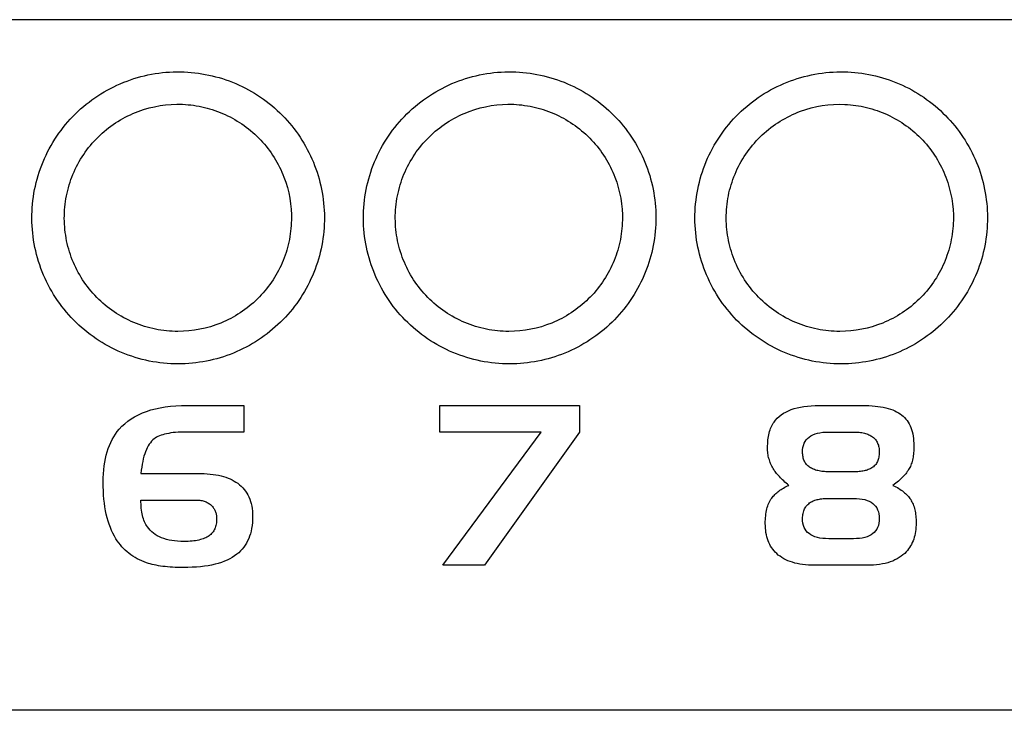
# Model space of a CAD drawing. Extents: x 89 to 1073, y 40 to 812.
# Tile 18 of 67: x 460 to 473, y 421 to 430. Entities that reach past the tile are written whole.
import ezdxf

# ---------------------------------------------------------------- set-up
doc = ezdxf.new("R2010")
doc.units = 0
doc.layers.get('0').update_dxf_attribs({"linetype": 'CONTINUOUS'})

msp = doc.modelspace()

# ---------------------------------------------------------------- linework, layer by layer
at = {"color": 7, "linetype": 'CONTINUOUS'}
for p, q in [((461.503, 425.207), (461.559, 425.225)), ((461.559, 425.225), (461.618, 425.24)), ((461.618, 425.24), (461.68, 425.253)), ((461.68, 425.253), (461.744, 425.264)), ((461.744, 425.264), (461.811, 425.273)), ((461.811, 425.273), (461.88, 425.279)), ((461.88, 425.279), (461.953, 425.282)), ((461.953, 425.282), (462.028, 425.283)), ((462.028, 425.283), (462.754, 425.283)), ((462.754, 425.283), (462.754, 424.942)), ((465.268, 424.939), (465.268, 425.283)), ((465.268, 425.283), (467.065, 425.283)), ((467.065, 425.283), (467.065, 424.939)), ((469.714, 425.199), (469.747, 425.215)), ((469.747, 425.215), (469.783, 425.23)), ((469.783, 425.23), (469.82, 425.242)), ((469.82, 425.242), (469.86, 425.253)), ((469.86, 425.253), (469.901, 425.262)), ((469.901, 425.262), (469.945, 425.27)), ((469.945, 425.27), (469.991, 425.276)), ((469.991, 425.276), (470.04, 425.28)), ((470.04, 425.28), (470.09, 425.283)), ((470.09, 425.283), (470.143, 425.283)), ((470.143, 425.283), (470.695, 425.283)), ((470.695, 425.283), (470.738, 425.283)), ((470.738, 425.283), (470.78, 425.281)), ((470.78, 425.281), (470.82, 425.279)), ((470.82, 425.279), (470.858, 425.276)), ((470.858, 425.276), (470.895, 425.271)), ((470.895, 425.271), (470.93, 425.266)), ((470.93, 425.266), (470.964, 425.26)), ((470.964, 425.26), (470.997, 425.253)), ((470.997, 425.253), (471.027, 425.244)), ((471.027, 425.244), (471.057, 425.235)), ((471.057, 425.235), (471.085, 425.225)), ((471.085, 425.225), (471.111, 425.214)), ((471.111, 425.214), (471.136, 425.202)), ((461.223, 425.049), (461.263, 425.081)), ((461.263, 425.081), (461.306, 425.111)), ((461.306, 425.111), (461.351, 425.139)), ((461.351, 425.139), (461.399, 425.164)), ((461.399, 425.164), (461.45, 425.187)), ((461.45, 425.187), (461.503, 425.207)), ((469.561, 425.069), (469.581, 425.095)), ((469.581, 425.095), (469.603, 425.119)), ((469.603, 425.119), (469.628, 425.142)), ((469.628, 425.142), (469.654, 425.163)), ((469.654, 425.163), (469.683, 425.182)), ((469.683, 425.182), (469.714, 425.199)), ((471.136, 425.202), (471.159, 425.189)), ((471.159, 425.189), (471.181, 425.175)), ((471.181, 425.175), (471.201, 425.16)), ((471.201, 425.16), (471.22, 425.144)), ((471.22, 425.144), (471.238, 425.127)), ((471.238, 425.127), (471.254, 425.108)), ((471.254, 425.108), (471.269, 425.089)), ((471.269, 425.089), (471.283, 425.068)), ((461.127, 424.947), (461.152, 424.978)), ((461.152, 424.978), (461.186, 425.015)), ((461.186, 425.015), (461.223, 425.049)), ((469.504, 424.949), (469.51, 424.969)), ((469.51, 424.969), (469.517, 424.987)), ((469.517, 424.987), (469.525, 425.005)), ((469.525, 425.005), (469.533, 425.022)), ((469.533, 425.022), (469.541, 425.038)), ((469.541, 425.038), (469.551, 425.054)), ((469.551, 425.054), (469.561, 425.069)), ((471.283, 425.068), (471.296, 425.046)), ((471.296, 425.046), (471.308, 425.023)), ((471.308, 425.023), (471.318, 424.999)), ((471.318, 424.999), (471.327, 424.973)), ((471.327, 424.973), (471.335, 424.947)), ((461.043, 424.809), (461.062, 424.846)), ((461.062, 424.846), (461.082, 424.881)), ((461.082, 424.881), (461.104, 424.915)), ((461.104, 424.915), (461.127, 424.947)), ((461.585, 424.84), (461.569, 424.823)), ((461.602, 424.854), (461.585, 424.84)), ((461.616, 424.865), (461.602, 424.854)), ((461.633, 424.875), (461.616, 424.865)), ((461.65, 424.884), (461.633, 424.875)), ((461.67, 424.893), (461.65, 424.884)), ((461.69, 424.901), (461.67, 424.893)), ((461.712, 424.908), (461.69, 424.901)), ((461.736, 424.914), (461.712, 424.908)), ((461.761, 424.92), (461.736, 424.914)), ((461.788, 424.925), (461.761, 424.92)), ((461.816, 424.93), (461.788, 424.925)), ((461.846, 424.934), (461.816, 424.93)), ((461.877, 424.937), (461.846, 424.934)), ((461.909, 424.939), (461.877, 424.937)), ((461.944, 424.941), (461.909, 424.939)), ((461.979, 424.942), (461.944, 424.941)), ((462.016, 424.942), (461.979, 424.942)), ((462.754, 424.942), (462.016, 424.942)), ((466.571, 424.939), (465.268, 424.939)), ((465.31, 423.231), (466.571, 424.939)), ((467.065, 424.939), (465.845, 423.231)), ((469.481, 424.816), (469.483, 424.841)), ((469.483, 424.841), (469.486, 424.864)), ((469.486, 424.864), (469.49, 424.886)), ((469.49, 424.886), (469.494, 424.908)), ((469.494, 424.908), (469.499, 424.929)), ((469.499, 424.929), (469.504, 424.949)), ((469.961, 424.82), (469.976, 424.841)), ((469.976, 424.841), (469.993, 424.86)), ((469.993, 424.86), (470.013, 424.878)), ((470.013, 424.878), (470.035, 424.893)), ((470.035, 424.893), (470.06, 424.906)), ((470.06, 424.906), (470.088, 424.917)), ((470.088, 424.917), (470.118, 424.926)), ((470.118, 424.926), (470.151, 424.933)), ((470.151, 424.933), (470.187, 424.938)), ((470.187, 424.938), (470.225, 424.941)), ((470.225, 424.941), (470.266, 424.942)), ((470.581, 424.942), (470.6, 424.942)), ((470.6, 424.942), (470.619, 424.941)), ((470.619, 424.941), (470.638, 424.94)), ((470.638, 424.94), (470.656, 424.938)), ((470.656, 424.938), (470.673, 424.936)), ((470.673, 424.936), (470.69, 424.934)), ((470.69, 424.934), (470.706, 424.93)), ((470.706, 424.93), (470.722, 424.927)), ((470.722, 424.927), (470.736, 424.923)), ((470.736, 424.923), (470.751, 424.918)), ((470.751, 424.918), (470.765, 424.913)), ((470.765, 424.913), (470.778, 424.908)), ((470.778, 424.908), (470.791, 424.902)), ((470.791, 424.902), (470.803, 424.895)), ((470.803, 424.895), (470.815, 424.888)), ((470.815, 424.888), (470.826, 424.881)), ((470.826, 424.881), (470.837, 424.873)), ((470.837, 424.873), (470.847, 424.864)), ((470.847, 424.864), (470.856, 424.855)), ((470.856, 424.855), (470.864, 424.845)), ((470.864, 424.845), (470.872, 424.835)), ((470.872, 424.835), (470.879, 424.824)), ((471.335, 424.947), (471.342, 424.919)), ((471.342, 424.919), (471.347, 424.89)), ((471.347, 424.89), (471.351, 424.86)), ((471.351, 424.86), (471.354, 424.829)), ((471.354, 424.829), (471.356, 424.797)), ((460.998, 424.689), (461.011, 424.73)), ((461.011, 424.73), (461.026, 424.77)), ((461.026, 424.77), (461.043, 424.809)), ((461.501, 424.716), (461.49, 424.689)), ((461.513, 424.741), (461.501, 424.716)), ((461.526, 424.764), (461.513, 424.741)), ((461.539, 424.786), (461.526, 424.764)), ((461.554, 424.805), (461.539, 424.786)), ((461.569, 424.823), (461.554, 424.805)), ((469.478, 424.74), (469.479, 424.766)), ((469.479, 424.721), (469.478, 424.74)), ((469.479, 424.766), (469.48, 424.792)), ((469.479, 424.703), (469.479, 424.721)), ((469.481, 424.685), (469.479, 424.703)), ((469.48, 424.792), (469.481, 424.816)), ((469.928, 424.684), (469.929, 424.715)), ((469.929, 424.715), (469.933, 424.744)), ((469.933, 424.744), (469.94, 424.771)), ((469.94, 424.771), (469.949, 424.797)), ((469.949, 424.797), (469.961, 424.82)), ((470.879, 424.824), (470.885, 424.812)), ((470.885, 424.812), (470.891, 424.801)), ((470.891, 424.801), (470.896, 424.788)), ((470.896, 424.788), (470.901, 424.775)), ((470.901, 424.775), (470.904, 424.761)), ((470.904, 424.761), (470.908, 424.747)), ((470.908, 424.747), (470.91, 424.732)), ((470.91, 424.732), (470.912, 424.716)), ((470.912, 424.716), (470.913, 424.7)), ((471.356, 424.719), (471.355, 424.697)), ((471.356, 424.797), (471.357, 424.763)), ((471.357, 424.74), (471.356, 424.719)), ((471.357, 424.763), (471.357, 424.74)), ((460.966, 424.554), (460.975, 424.601)), ((460.975, 424.601), (460.985, 424.645)), ((460.985, 424.645), (460.998, 424.689)), ((461.462, 424.597), (461.454, 424.564)), ((461.47, 424.63), (461.462, 424.597)), ((461.48, 424.66), (461.47, 424.63)), ((461.49, 424.689), (461.48, 424.66)), ((469.483, 424.668), (469.481, 424.685)), ((469.485, 424.65), (469.483, 424.668)), ((469.488, 424.633), (469.485, 424.65)), ((469.492, 424.616), (469.488, 424.633)), ((469.496, 424.6), (469.492, 424.616)), ((469.501, 424.583), (469.496, 424.6)), ((469.506, 424.567), (469.501, 424.583)), ((469.928, 424.667), (469.928, 424.684)), ((469.93, 424.652), (469.928, 424.667)), ((469.931, 424.636), (469.93, 424.652)), ((469.934, 424.622), (469.931, 424.636)), ((469.937, 424.608), (469.934, 424.622)), ((469.941, 424.594), (469.937, 424.608)), ((469.945, 424.582), (469.941, 424.594)), ((469.951, 424.569), (469.945, 424.582)), ((470.894, 424.575), (470.889, 424.562)), ((470.899, 424.589), (470.894, 424.575)), ((470.903, 424.603), (470.899, 424.589)), ((470.907, 424.618), (470.903, 424.603)), ((470.909, 424.633), (470.907, 424.618)), ((470.911, 424.649), (470.909, 424.633)), ((470.913, 424.666), (470.911, 424.649)), ((470.913, 424.7), (470.913, 424.684)), ((470.913, 424.684), (470.913, 424.666)), ((471.338, 424.582), (471.334, 424.564)), ((471.342, 424.6), (471.338, 424.582)), ((471.346, 424.618), (471.342, 424.6)), ((471.349, 424.637), (471.346, 424.618)), ((471.351, 424.656), (471.349, 424.637)), ((471.353, 424.677), (471.351, 424.656)), ((471.355, 424.697), (471.353, 424.677)), ((460.949, 424.406), (460.953, 424.457)), ((460.953, 424.457), (460.959, 424.506)), ((460.959, 424.506), (460.966, 424.554)), ((461.436, 424.451), (461.431, 424.41)), ((461.441, 424.49), (461.436, 424.451)), ((461.447, 424.528), (461.441, 424.49)), ((461.454, 424.564), (461.447, 424.528)), ((469.512, 424.551), (469.506, 424.567)), ((469.518, 424.536), (469.512, 424.551)), ((469.525, 424.52), (469.518, 424.536)), ((469.532, 424.505), (469.525, 424.52)), ((469.54, 424.49), (469.532, 424.505)), ((469.549, 424.475), (469.54, 424.49)), ((469.557, 424.462), (469.549, 424.475)), ((469.565, 424.449), (469.557, 424.462)), ((469.575, 424.436), (469.565, 424.449)), ((469.956, 424.558), (469.951, 424.569)), ((469.963, 424.546), (469.956, 424.558)), ((469.97, 424.536), (469.963, 424.546)), ((469.979, 424.526), (469.97, 424.536)), ((469.987, 424.516), (469.979, 424.526)), ((469.997, 424.507), (469.987, 424.516)), ((470.007, 424.499), (469.997, 424.507)), ((470.018, 424.491), (470.007, 424.499)), ((470.029, 424.484), (470.018, 424.491)), ((470.041, 424.477), (470.029, 424.484)), ((470.054, 424.47), (470.041, 424.477)), ((470.067, 424.465), (470.054, 424.47)), ((470.08, 424.459), (470.067, 424.465)), ((470.095, 424.454), (470.08, 424.459)), ((470.109, 424.45), (470.095, 424.454)), ((470.125, 424.446), (470.109, 424.45)), ((470.746, 424.45), (470.732, 424.447)), ((470.759, 424.454), (470.746, 424.45)), ((470.771, 424.459), (470.759, 424.454)), ((470.783, 424.464), (470.771, 424.459)), ((470.795, 424.469), (470.783, 424.464)), ((470.806, 424.475), (470.795, 424.469)), ((470.816, 424.481), (470.806, 424.475)), ((470.828, 424.489), (470.816, 424.481)), ((470.839, 424.497), (470.828, 424.489)), ((470.849, 424.507), (470.839, 424.497)), ((470.858, 424.517), (470.849, 424.507)), ((470.867, 424.527), (470.858, 424.517)), ((470.875, 424.538), (470.867, 424.527)), ((470.882, 424.55), (470.875, 424.538)), ((470.889, 424.562), (470.882, 424.55)), ((471.29, 424.46), (471.282, 424.447)), ((471.298, 424.474), (471.29, 424.46)), ((471.305, 424.487), (471.298, 424.474)), ((471.312, 424.501), (471.305, 424.487)), ((471.318, 424.516), (471.312, 424.501)), ((471.324, 424.532), (471.318, 424.516)), ((471.329, 424.548), (471.324, 424.532)), ((471.334, 424.564), (471.329, 424.548)), ((460.946, 424.299), (460.947, 424.353)), ((460.947, 424.353), (460.949, 424.406)), ((461.431, 424.41), (462.163, 424.41)), ((462.163, 424.41), (462.205, 424.41)), ((462.205, 424.41), (462.245, 424.408)), ((462.245, 424.408), (462.284, 424.406)), ((462.284, 424.406), (462.322, 424.402)), ((462.322, 424.402), (462.358, 424.398)), ((462.358, 424.398), (462.394, 424.392)), ((462.394, 424.392), (462.427, 424.386)), ((462.427, 424.386), (462.46, 424.379)), ((462.46, 424.379), (462.491, 424.37)), ((462.491, 424.37), (462.521, 424.361)), ((462.521, 424.361), (462.55, 424.35)), ((462.55, 424.35), (462.578, 424.339)), ((462.578, 424.339), (462.604, 424.327)), ((462.604, 424.327), (462.629, 424.313)), ((469.585, 424.423), (469.575, 424.436)), ((469.595, 424.409), (469.585, 424.423)), ((469.606, 424.396), (469.595, 424.409)), ((469.618, 424.383), (469.606, 424.396)), ((469.63, 424.369), (469.618, 424.383)), ((469.643, 424.355), (469.63, 424.369)), ((469.657, 424.342), (469.643, 424.355)), ((469.671, 424.328), (469.657, 424.342)), ((469.686, 424.314), (469.671, 424.328)), ((470.141, 424.442), (470.125, 424.446)), ((470.157, 424.439), (470.141, 424.442)), ((470.174, 424.437), (470.157, 424.439)), ((470.191, 424.435), (470.174, 424.437)), ((470.209, 424.433), (470.191, 424.435)), ((470.228, 424.432), (470.209, 424.433)), ((470.247, 424.431), (470.228, 424.432)), ((470.266, 424.431), (470.247, 424.431)), ((470.6, 424.431), (470.581, 424.431)), ((470.619, 424.432), (470.6, 424.431)), ((470.636, 424.432), (470.619, 424.432)), ((470.654, 424.434), (470.636, 424.432)), ((470.671, 424.436), (470.654, 424.434)), ((470.687, 424.438), (470.671, 424.436)), ((470.702, 424.44), (470.687, 424.438)), ((470.717, 424.443), (470.702, 424.44)), ((470.732, 424.447), (470.717, 424.443)), ((471.174, 424.325), (471.159, 424.312)), ((471.189, 424.339), (471.174, 424.325)), ((471.203, 424.352), (471.189, 424.339)), ((471.216, 424.366), (471.203, 424.352)), ((471.229, 424.379), (471.216, 424.366)), ((471.241, 424.393), (471.229, 424.379)), ((471.252, 424.406), (471.241, 424.393)), ((471.263, 424.42), (471.252, 424.406)), ((471.273, 424.433), (471.263, 424.42)), ((471.282, 424.447), (471.273, 424.433)), ((460.947, 424.242), (460.946, 424.299)), ((460.949, 424.186), (460.947, 424.242)), ((462.629, 424.313), (462.652, 424.299)), ((462.652, 424.299), (462.675, 424.284)), ((462.675, 424.284), (462.698, 424.266)), ((462.698, 424.266), (462.72, 424.247)), ((462.72, 424.247), (462.74, 424.227)), ((462.74, 424.227), (462.758, 424.205)), ((462.758, 424.205), (462.775, 424.183)), ((469.637, 424.194), (469.652, 424.204)), ((469.652, 424.204), (469.667, 424.213)), ((469.667, 424.213), (469.683, 424.223)), ((469.683, 424.223), (469.699, 424.232)), ((469.701, 424.3), (469.686, 424.314)), ((469.699, 424.232), (469.716, 424.241)), ((469.718, 424.286), (469.701, 424.3)), ((469.716, 424.241), (469.734, 424.249)), ((469.734, 424.272), (469.718, 424.286)), ((469.752, 424.257), (469.734, 424.272)), ((469.734, 424.249), (469.752, 424.257)), ((471.108, 424.271), (471.089, 424.257)), ((471.089, 424.257), (471.108, 424.248)), ((471.125, 424.284), (471.108, 424.271)), ((471.108, 424.248), (471.127, 424.238)), ((471.142, 424.298), (471.125, 424.284)), ((471.127, 424.238), (471.145, 424.228)), ((471.159, 424.312), (471.142, 424.298)), ((471.145, 424.228), (471.162, 424.218)), ((471.162, 424.218), (471.178, 424.208)), ((471.178, 424.208), (471.194, 424.197)), ((471.194, 424.197), (471.209, 424.186)), ((460.952, 424.132), (460.949, 424.186)), ((460.956, 424.08), (460.952, 424.132)), ((460.962, 424.029), (460.956, 424.08)), ((461.432, 424.041), (461.431, 424.069)), ((462.14, 424.069), (462.156, 424.069)), ((462.775, 424.183), (462.791, 424.159)), ((462.791, 424.159), (462.805, 424.134)), ((462.805, 424.134), (462.818, 424.108)), ((462.818, 424.108), (462.829, 424.081)), ((462.829, 424.081), (462.839, 424.052)), ((469.512, 424.063), (469.521, 424.078)), ((469.521, 424.078), (469.531, 424.093)), ((469.531, 424.093), (469.541, 424.105)), ((469.541, 424.105), (469.551, 424.117)), ((469.551, 424.117), (469.561, 424.129)), ((469.561, 424.129), (469.573, 424.141)), ((469.573, 424.141), (469.584, 424.152)), ((469.584, 424.152), (469.597, 424.163)), ((469.597, 424.163), (469.61, 424.173)), ((469.61, 424.173), (469.623, 424.184)), ((469.623, 424.184), (469.637, 424.194)), ((470.087, 424.066), (470.101, 424.07)), ((470.101, 424.07), (470.114, 424.074)), ((470.114, 424.074), (470.129, 424.077)), ((470.129, 424.077), (470.144, 424.08)), ((470.144, 424.08), (470.159, 424.083)), ((470.159, 424.083), (470.176, 424.085)), ((470.176, 424.085), (470.192, 424.087)), ((470.192, 424.087), (470.21, 424.088)), ((470.21, 424.088), (470.228, 424.089)), ((470.228, 424.089), (470.246, 424.09)), ((470.246, 424.09), (470.265, 424.09)), ((470.582, 424.09), (470.622, 424.089)), ((470.622, 424.089), (470.659, 424.086)), ((470.659, 424.086), (470.694, 424.081)), ((470.694, 424.081), (470.727, 424.074)), ((470.727, 424.074), (470.756, 424.064)), ((471.209, 424.186), (471.224, 424.175)), ((471.224, 424.175), (471.238, 424.163)), ((471.238, 424.163), (471.251, 424.151)), ((471.251, 424.151), (471.263, 424.139)), ((471.263, 424.139), (471.275, 424.126)), ((471.275, 424.126), (471.286, 424.114)), ((471.286, 424.114), (471.297, 424.101)), ((471.297, 424.101), (471.307, 424.087)), ((471.307, 424.087), (471.316, 424.074)), ((471.316, 424.074), (471.324, 424.059)), ((460.969, 423.98), (460.962, 424.029)), ((460.978, 423.932), (460.969, 423.98)), ((461.433, 424.014), (461.432, 424.041)), ((461.434, 423.988), (461.433, 424.014)), ((461.436, 423.963), (461.434, 423.988)), ((461.439, 423.938), (461.436, 423.963)), ((462.156, 424.069), (462.172, 424.068)), ((462.172, 424.068), (462.187, 424.066)), ((462.187, 424.066), (462.202, 424.064)), ((462.202, 424.064), (462.216, 424.062)), ((462.216, 424.062), (462.23, 424.058)), ((462.23, 424.058), (462.244, 424.054)), ((462.244, 424.054), (462.257, 424.05)), ((462.257, 424.05), (462.269, 424.045)), ((462.269, 424.045), (462.281, 424.039)), ((462.281, 424.039), (462.292, 424.033)), ((462.292, 424.033), (462.303, 424.026)), ((462.303, 424.026), (462.314, 424.019)), ((462.314, 424.019), (462.324, 424.011)), ((462.324, 424.011), (462.333, 424.002)), ((462.333, 424.002), (462.343, 423.993)), ((462.343, 423.993), (462.35, 423.984)), ((462.35, 423.984), (462.357, 423.975)), ((462.357, 423.975), (462.364, 423.966)), ((462.364, 423.966), (462.37, 423.957)), ((462.37, 423.957), (462.375, 423.947)), ((462.375, 423.947), (462.38, 423.937)), ((462.839, 424.052), (462.847, 424.023)), ((462.847, 424.023), (462.854, 423.992)), ((462.854, 423.992), (462.859, 423.96)), ((462.859, 423.96), (462.863, 423.927)), ((469.465, 423.933), (469.47, 423.954)), ((469.47, 423.954), (469.475, 423.974)), ((469.475, 423.974), (469.481, 423.993)), ((469.481, 423.993), (469.488, 424.011)), ((469.488, 424.011), (469.495, 424.029)), ((469.495, 424.029), (469.503, 424.046)), ((469.503, 424.046), (469.512, 424.063)), ((469.948, 423.942), (469.954, 423.955)), ((469.954, 423.955), (469.96, 423.968)), ((469.96, 423.968), (469.968, 423.98)), ((469.968, 423.98), (469.976, 423.992)), ((469.976, 423.992), (469.986, 424.003)), ((469.986, 424.003), (469.996, 424.013)), ((469.996, 424.013), (470.007, 424.022)), ((470.007, 424.022), (470.018, 424.031)), ((470.018, 424.031), (470.031, 424.04)), ((470.031, 424.04), (470.041, 424.046)), ((470.041, 424.046), (470.052, 424.051)), ((470.052, 424.051), (470.063, 424.057)), ((470.063, 424.057), (470.075, 424.062)), ((470.075, 424.062), (470.087, 424.066)), ((470.756, 424.064), (470.784, 424.053)), ((470.784, 424.053), (470.808, 424.04)), ((470.808, 424.04), (470.83, 424.025)), ((470.83, 424.025), (470.849, 424.008)), ((470.849, 424.008), (470.866, 423.989)), ((470.866, 423.989), (470.881, 423.967)), ((470.881, 423.967), (470.892, 423.944)), ((470.892, 423.944), (470.901, 423.919)), ((471.324, 424.059), (471.332, 424.045)), ((471.332, 424.045), (471.34, 424.029)), ((471.34, 424.029), (471.347, 424.014)), ((471.347, 424.014), (471.353, 423.997)), ((471.353, 423.997), (471.359, 423.98)), ((471.359, 423.98), (471.364, 423.962)), ((471.364, 423.962), (471.369, 423.944)), ((471.369, 423.944), (471.373, 423.925)), ((460.987, 423.886), (460.978, 423.932)), ((460.998, 423.841), (460.987, 423.886)), ((461.01, 423.798), (460.998, 423.841)), ((461.443, 423.915), (461.439, 423.938)), ((461.447, 423.892), (461.443, 423.915)), ((461.452, 423.87), (461.447, 423.892)), ((461.457, 423.849), (461.452, 423.87)), ((461.463, 423.829), (461.457, 423.849)), ((461.47, 423.809), (461.463, 423.829)), ((462.38, 423.937), (462.385, 423.927)), ((462.385, 423.927), (462.389, 423.917)), ((462.389, 423.917), (462.392, 423.906)), ((462.392, 423.906), (462.396, 423.896)), ((462.396, 423.896), (462.398, 423.884)), ((462.398, 423.884), (462.4, 423.873)), ((462.4, 423.873), (462.402, 423.861)), ((462.402, 423.861), (462.403, 423.85)), ((462.403, 423.85), (462.404, 423.837)), ((462.404, 423.837), (462.404, 423.825)), ((462.404, 423.825), (462.404, 423.807)), ((462.863, 423.927), (462.865, 423.893)), ((462.865, 423.817), (462.863, 423.779)), ((462.865, 423.893), (462.866, 423.858)), ((462.866, 423.858), (462.865, 423.817)), ((469.449, 423.792), (469.45, 423.818)), ((469.45, 423.818), (469.452, 423.842)), ((469.452, 423.842), (469.454, 423.866)), ((469.454, 423.866), (469.457, 423.889)), ((469.457, 423.889), (469.461, 423.911)), ((469.461, 423.911), (469.465, 423.933)), ((469.928, 423.831), (469.929, 423.849)), ((469.929, 423.8), (469.928, 423.831)), ((469.929, 423.849), (469.93, 423.866)), ((469.93, 423.866), (469.932, 423.882)), ((469.932, 423.882), (469.935, 423.898)), ((469.935, 423.898), (469.938, 423.913)), ((469.938, 423.913), (469.942, 423.928)), ((469.942, 423.928), (469.948, 423.942)), ((470.901, 423.919), (470.908, 423.892)), ((470.908, 423.892), (470.912, 423.862)), ((470.912, 423.862), (470.913, 423.831)), ((470.913, 423.831), (470.912, 423.8)), ((471.373, 423.925), (471.376, 423.905)), ((471.376, 423.905), (471.379, 423.885)), ((471.379, 423.885), (471.382, 423.864)), ((471.382, 423.864), (471.384, 423.843)), ((471.384, 423.843), (471.385, 423.821)), ((471.385, 423.821), (471.386, 423.798)), ((461.024, 423.757), (461.01, 423.798)), ((461.039, 423.717), (461.024, 423.757)), ((461.055, 423.678), (461.039, 423.717)), ((461.477, 423.791), (461.47, 423.809)), ((461.485, 423.773), (461.477, 423.791)), ((461.494, 423.756), (461.485, 423.773)), ((461.504, 423.74), (461.494, 423.756)), ((461.514, 423.725), (461.504, 423.74)), ((461.531, 423.702), (461.514, 423.725)), ((461.55, 423.681), (461.531, 423.702)), ((462.38, 423.699), (462.373, 423.686)), ((462.385, 423.713), (462.38, 423.699)), ((462.39, 423.727), (462.385, 423.713)), ((462.395, 423.742), (462.39, 423.727)), ((462.398, 423.758), (462.395, 423.742)), ((462.401, 423.774), (462.398, 423.758)), ((462.403, 423.79), (462.401, 423.774)), ((462.404, 423.807), (462.403, 423.79)), ((462.853, 423.705), (462.846, 423.67)), ((462.859, 423.741), (462.853, 423.705)), ((462.863, 423.779), (462.859, 423.741)), ((469.449, 423.766), (469.449, 423.792)), ((469.45, 423.736), (469.449, 423.766)), ((469.451, 423.706), (469.45, 423.736)), ((469.454, 423.678), (469.451, 423.706)), ((469.933, 423.77), (469.929, 423.8)), ((469.94, 423.743), (469.933, 423.77)), ((469.949, 423.718), (469.94, 423.743)), ((469.961, 423.695), (469.949, 423.718)), ((469.975, 423.673), (469.961, 423.695)), ((470.881, 423.695), (470.866, 423.673)), ((470.892, 423.718), (470.881, 423.695)), ((470.901, 423.743), (470.892, 423.718)), ((470.908, 423.77), (470.901, 423.743)), ((470.912, 423.8), (470.908, 423.77)), ((471.382, 423.691), (471.378, 423.665)), ((471.384, 423.719), (471.382, 423.691)), ((471.386, 423.746), (471.384, 423.719)), ((471.386, 423.798), (471.386, 423.775)), ((471.386, 423.775), (471.386, 423.746)), ((461.072, 423.642), (461.055, 423.678)), ((461.091, 423.606), (461.072, 423.642)), ((461.111, 423.572), (461.091, 423.606)), ((461.128, 423.545), (461.111, 423.572)), ((461.57, 423.661), (461.55, 423.681)), ((461.593, 423.643), (461.57, 423.661)), ((461.616, 423.626), (461.593, 423.643)), ((461.642, 423.61), (461.616, 423.626)), ((461.669, 423.596), (461.642, 423.61)), ((461.697, 423.584), (461.669, 423.596)), ((461.727, 423.573), (461.697, 423.584)), ((461.759, 423.563), (461.727, 423.573)), ((462.214, 423.565), (462.196, 423.56)), ((462.232, 423.571), (462.214, 423.565)), ((462.249, 423.578), (462.232, 423.571)), ((462.264, 423.585), (462.249, 423.578)), ((462.279, 423.592), (462.264, 423.585)), ((462.293, 423.6), (462.279, 423.592)), ((462.306, 423.609), (462.293, 423.6)), ((462.318, 423.618), (462.306, 423.609)), ((462.329, 423.628), (462.318, 423.618)), ((462.339, 423.639), (462.329, 423.628)), ((462.349, 423.65), (462.339, 423.639)), ((462.358, 423.661), (462.349, 423.65)), ((462.366, 423.673), (462.358, 423.661)), ((462.373, 423.686), (462.366, 423.673)), ((462.815, 423.573), (462.802, 423.543)), ((462.827, 423.604), (462.815, 423.573)), ((462.837, 423.636), (462.827, 423.604)), ((462.846, 423.67), (462.837, 423.636)), ((469.458, 423.65), (469.454, 423.678)), ((469.463, 423.623), (469.458, 423.65)), ((469.47, 423.596), (469.463, 423.623)), ((469.477, 423.571), (469.47, 423.596)), ((469.486, 423.547), (469.477, 423.571)), ((469.993, 423.654), (469.975, 423.673)), ((470.012, 423.637), (469.993, 423.654)), ((470.035, 423.622), (470.012, 423.637)), ((470.06, 423.609), (470.035, 423.622)), ((470.087, 423.598), (470.06, 423.609)), ((470.118, 423.589), (470.087, 423.598)), ((470.151, 423.581), (470.118, 423.589)), ((470.186, 423.576), (470.151, 423.581)), ((470.224, 423.573), (470.186, 423.576)), ((470.265, 423.572), (470.224, 423.573)), ((470.622, 423.573), (470.582, 423.572)), ((470.659, 423.576), (470.622, 423.573)), ((470.694, 423.581), (470.659, 423.576)), ((470.727, 423.589), (470.694, 423.581)), ((470.756, 423.598), (470.727, 423.589)), ((470.784, 423.609), (470.756, 423.598)), ((470.808, 423.622), (470.784, 423.609)), ((470.83, 423.637), (470.808, 423.622)), ((470.849, 423.654), (470.83, 423.637)), ((470.866, 423.673), (470.849, 423.654)), ((471.355, 423.567), (471.346, 423.544)), ((471.362, 423.59), (471.355, 423.567)), ((471.368, 423.614), (471.362, 423.59)), ((471.374, 423.639), (471.368, 423.614)), ((471.378, 423.665), (471.374, 423.639)), ((461.147, 423.519), (461.128, 423.545)), ((461.167, 423.494), (461.147, 423.519)), ((461.187, 423.47), (461.167, 423.494)), ((461.208, 423.447), (461.187, 423.47)), ((461.231, 423.426), (461.208, 423.447)), ((461.793, 423.555), (461.759, 423.563)), ((461.828, 423.549), (461.793, 423.555)), ((461.864, 423.544), (461.828, 423.549)), ((461.902, 423.54), (461.864, 423.544)), ((461.942, 423.538), (461.902, 423.54)), ((461.984, 423.537), (461.942, 423.538)), ((462.011, 423.537), (461.984, 423.537)), ((462.038, 423.538), (462.011, 423.537)), ((462.063, 423.54), (462.038, 423.538)), ((462.088, 423.542), (462.063, 423.54)), ((462.111, 423.544), (462.088, 423.542)), ((462.134, 423.547), (462.111, 423.544)), ((462.155, 423.551), (462.134, 423.547)), ((462.176, 423.555), (462.155, 423.551)), ((462.196, 423.56), (462.176, 423.555)), ((462.732, 423.438), (462.71, 423.415)), ((462.752, 423.462), (462.732, 423.438)), ((462.77, 423.488), (462.752, 423.462)), ((462.787, 423.515), (462.77, 423.488)), ((462.802, 423.543), (462.787, 423.515)), ((469.495, 423.523), (469.486, 423.547)), ((469.506, 423.5), (469.495, 423.523)), ((469.518, 423.478), (469.506, 423.5)), ((469.532, 423.457), (469.518, 423.478)), ((469.546, 423.437), (469.532, 423.457)), ((471.289, 423.441), (471.275, 423.422)), ((471.303, 423.46), (471.289, 423.441)), ((471.315, 423.48), (471.303, 423.46)), ((471.326, 423.5), (471.315, 423.48)), ((471.337, 423.522), (471.326, 423.5)), ((471.346, 423.544), (471.337, 423.522)), ((461.254, 423.405), (461.231, 423.426)), ((461.278, 423.385), (461.254, 423.405)), ((461.303, 423.366), (461.278, 423.385)), ((461.329, 423.348), (461.303, 423.366)), ((461.356, 423.332), (461.329, 423.348)), ((461.384, 423.316), (461.356, 423.332)), ((461.413, 423.301), (461.384, 423.316)), ((462.573, 423.314), (462.539, 423.298)), ((462.605, 423.332), (462.573, 423.314)), ((462.635, 423.352), (462.605, 423.332)), ((462.663, 423.373), (462.635, 423.352)), ((462.687, 423.393), (462.663, 423.373)), ((462.71, 423.415), (462.687, 423.393)), ((469.561, 423.417), (469.546, 423.437)), ((469.578, 423.399), (469.561, 423.417)), ((469.596, 423.381), (469.578, 423.399)), ((469.616, 423.363), (469.596, 423.381)), ((469.638, 423.346), (469.616, 423.363)), ((469.661, 423.33), (469.638, 423.346)), ((469.686, 423.316), (469.661, 423.33)), ((469.711, 423.302), (469.686, 423.316)), ((471.142, 423.313), (471.114, 423.299)), ((471.169, 423.329), (471.142, 423.313)), ((471.194, 423.346), (471.169, 423.329)), ((471.217, 423.364), (471.194, 423.346)), ((471.239, 423.384), (471.217, 423.364)), ((471.26, 423.405), (471.239, 423.384)), ((471.275, 423.422), (471.26, 423.405)), ((461.443, 423.288), (461.413, 423.301)), ((461.473, 423.275), (461.443, 423.288)), ((461.505, 423.264), (461.473, 423.275)), ((461.528, 423.256), (461.505, 423.264)), ((461.551, 423.249), (461.528, 423.256)), ((461.576, 423.243), (461.551, 423.249)), ((461.602, 423.237), (461.576, 423.243)), ((461.628, 423.231), (461.602, 423.237)), ((461.655, 423.226), (461.628, 423.231)), ((461.683, 423.221), (461.655, 423.226)), ((461.713, 423.217), (461.683, 423.221)), ((461.743, 423.214), (461.713, 423.217)), ((461.774, 423.211), (461.743, 423.214)), ((461.805, 423.208), (461.774, 423.211)), ((461.838, 423.206), (461.805, 423.208)), ((461.872, 423.204), (461.838, 423.206)), ((461.906, 423.203), (461.872, 423.204)), ((461.942, 423.202), (461.906, 423.203)), ((461.978, 423.202), (461.942, 423.202)), ((462.035, 423.203), (461.978, 423.202)), ((462.091, 423.205), (462.035, 423.203)), ((462.144, 423.208), (462.091, 423.205)), ((462.196, 423.213), (462.144, 423.208)), ((462.246, 423.218), (462.196, 423.213)), ((462.293, 423.226), (462.246, 423.218)), ((462.339, 423.234), (462.293, 423.226)), ((462.383, 423.245), (462.339, 423.234)), ((462.425, 423.256), (462.383, 423.245)), ((462.465, 423.268), (462.425, 423.256)), ((462.503, 423.282), (462.465, 423.268)), ((462.539, 423.298), (462.503, 423.282)), ((465.845, 423.231), (465.31, 423.231)), ((469.738, 423.29), (469.711, 423.302)), ((469.767, 423.279), (469.738, 423.29)), ((469.797, 423.269), (469.767, 423.279)), ((469.827, 423.26), (469.797, 423.269)), ((469.86, 423.252), (469.827, 423.26)), ((469.893, 423.246), (469.86, 423.252)), ((469.928, 423.241), (469.893, 423.246)), ((469.964, 423.237), (469.928, 423.241)), ((470.002, 423.234), (469.964, 423.237)), ((470.041, 423.232), (470.002, 423.234)), ((470.081, 423.231), (470.041, 423.232)), ((470.754, 423.231), (470.081, 423.231)), ((470.797, 423.232), (470.754, 423.231)), ((470.838, 423.234), (470.797, 423.232)), ((470.878, 423.237), (470.838, 423.234)), ((470.916, 423.242), (470.878, 423.237)), ((470.953, 423.248), (470.916, 423.242)), ((470.988, 423.256), (470.953, 423.248)), ((471.022, 423.264), (470.988, 423.256)), ((471.054, 423.275), (471.022, 423.264)), ((471.085, 423.286), (471.054, 423.275)), ((471.114, 423.299), (471.085, 423.286)), ((486.677, 421.369), (436.403, 421.369))]:
    msp.add_line(p, q, dxfattribs=at)
for points, knots in [([(437.104, 430.236), (445.228, 430.236), (453.388, 430.236), (469.704, 430.236), (477.859, 430.236), (485.973, 430.236)], [0, 0, 0, 0, 0.5, 0.5, 1, 1, 1, 1]), ([(461.909, 425.817), (461.784, 425.817), (461.66, 425.829), (461.417, 425.878), (461.296, 425.915), (461.067, 426.011), (460.958, 426.07), (460.752, 426.21), (460.655, 426.291), (460.395, 426.556), (460.255, 426.77), (460.118, 427.115), (460.083, 427.236), (460.039, 427.481), (460.029, 427.605), (460.034, 427.853), (460.049, 427.979), (460.103, 428.221), (460.142, 428.339), (460.295, 428.682), (460.441, 428.887), (460.714, 429.143), (460.813, 429.219), (461.024, 429.35), (461.137, 429.405), (461.486, 429.535), (461.737, 429.576), (461.987, 429.565)], [0, 0, 0, 0, 0.0625, 0.0625, 0.125, 0.125, 0.1875, 0.1875, 0.25, 0.25, 0.375, 0.375, 0.4375, 0.4375, 0.5, 0.5, 0.5625, 0.5625, 0.625, 0.625, 0.75, 0.75, 0.8125, 0.8125, 0.875, 0.875, 1, 1, 1, 1]), ([(461.987, 429.565), (462.11, 429.56), (462.229, 429.543), (462.464, 429.487), (462.581, 429.447), (462.801, 429.346), (462.906, 429.286), (463.102, 429.145), (463.195, 429.064), (463.361, 428.888), (463.435, 428.792), (463.564, 428.586), (463.619, 428.477), (463.749, 428.14), (463.792, 427.895), (463.785, 427.533), (463.77, 427.411), (463.719, 427.174), (463.682, 427.059), (463.585, 426.837), (463.526, 426.729), (463.389, 426.53), (463.311, 426.438), (463.05, 426.182), (462.845, 426.048), (462.507, 425.91), (462.391, 425.875), (462.154, 425.829), (462.032, 425.817), (461.909, 425.817)], [0, 0, 0, 0, 0.0625, 0.0625, 0.125, 0.125, 0.1875, 0.1875, 0.25, 0.25, 0.3125, 0.3125, 0.375, 0.375, 0.5, 0.5, 0.5625, 0.5625, 0.625, 0.625, 0.6875, 0.6875, 0.75, 0.75, 0.875, 0.875, 0.9375, 0.9375, 1, 1, 1, 1]), ([(466.167, 425.817), (466.041, 425.817), (465.917, 425.829), (465.674, 425.878), (465.553, 425.915), (465.324, 426.011), (465.215, 426.07), (465.009, 426.21), (464.912, 426.291), (464.651, 426.556), (464.512, 426.77), (464.375, 427.116), (464.34, 427.237), (464.296, 427.482), (464.286, 427.606), (464.291, 427.854), (464.307, 427.98), (464.361, 428.222), (464.4, 428.34), (464.553, 428.683), (464.699, 428.888), (464.973, 429.144), (465.071, 429.22), (465.282, 429.35), (465.396, 429.406), (465.745, 429.535), (465.995, 429.576), (466.246, 429.565)], [0, 0, 0, 0, 0.0625, 0.0625, 0.125, 0.125, 0.1875, 0.1875, 0.25, 0.25, 0.375, 0.375, 0.4375, 0.4375, 0.5, 0.5, 0.5625, 0.5625, 0.625, 0.625, 0.75, 0.75, 0.8125, 0.8125, 0.875, 0.875, 1, 1, 1, 1]), ([(466.246, 429.565), (466.369, 429.56), (466.488, 429.543), (466.723, 429.486), (466.839, 429.446), (467.06, 429.346), (467.164, 429.285), (467.36, 429.144), (467.453, 429.063), (467.619, 428.887), (467.692, 428.791), (467.822, 428.586), (467.877, 428.476), (468.007, 428.139), (468.049, 427.894), (468.042, 427.532), (468.027, 427.41), (467.976, 427.173), (467.939, 427.058), (467.842, 426.836), (467.782, 426.729), (467.645, 426.53), (467.568, 426.437), (467.307, 426.182), (467.102, 426.047), (466.763, 425.91), (466.648, 425.875), (466.411, 425.829), (466.289, 425.817), (466.167, 425.817)], [0, 0, 0, 0, 0.0625, 0.0625, 0.125, 0.125, 0.1875, 0.1875, 0.25, 0.25, 0.3125, 0.3125, 0.375, 0.375, 0.5, 0.5, 0.5625, 0.5625, 0.625, 0.625, 0.6875, 0.6875, 0.75, 0.75, 0.875, 0.875, 0.9375, 0.9375, 1, 1, 1, 1]), ([(470.424, 425.817), (470.298, 425.817), (470.174, 425.829), (469.931, 425.878), (469.81, 425.915), (469.58, 426.011), (469.472, 426.071), (469.265, 426.21), (469.168, 426.291), (468.908, 426.557), (468.768, 426.771), (468.632, 427.117), (468.597, 427.238), (468.553, 427.484), (468.543, 427.607), (468.549, 427.856), (468.564, 427.982), (468.619, 428.224), (468.657, 428.342), (468.76, 428.571), (468.822, 428.679), (468.966, 428.881), (469.049, 428.976), (469.232, 429.146), (469.331, 429.221), (469.542, 429.352), (469.656, 429.407), (470.005, 429.536), (470.256, 429.576), (470.507, 429.565)], [0, 0, 0, 0, 0.0625, 0.0625, 0.125, 0.125, 0.1875, 0.1875, 0.25, 0.25, 0.375, 0.375, 0.4375, 0.4375, 0.5, 0.5, 0.5625, 0.5625, 0.625, 0.625, 0.6875, 0.6875, 0.75, 0.75, 0.8125, 0.8125, 0.875, 0.875, 1, 1, 1, 1]), ([(470.507, 429.565), (470.629, 429.559), (470.749, 429.542), (470.983, 429.485), (471.099, 429.445), (471.319, 429.344), (471.423, 429.284), (471.619, 429.142), (471.712, 429.061), (471.877, 428.885), (471.951, 428.79), (472.08, 428.584), (472.135, 428.474), (472.264, 428.137), (472.306, 427.892), (472.299, 427.53), (472.284, 427.408), (472.232, 427.171), (472.195, 427.057), (472.099, 426.835), (472.039, 426.727), (471.902, 426.529), (471.824, 426.436), (471.563, 426.181), (471.358, 426.047), (471.02, 425.909), (470.904, 425.875), (470.668, 425.829), (470.546, 425.817), (470.424, 425.817)], [0, 0, 0, 0, 0.0625, 0.0625, 0.125, 0.125, 0.1875, 0.1875, 0.25, 0.25, 0.3125, 0.3125, 0.375, 0.375, 0.5, 0.5, 0.5625, 0.5625, 0.625, 0.625, 0.6875, 0.6875, 0.75, 0.75, 0.875, 0.875, 0.9375, 0.9375, 1, 1, 1, 1]), ([(461.906, 426.233), (461.808, 426.233), (461.712, 426.243), (461.524, 426.281), (461.43, 426.31), (461.252, 426.385), (461.167, 426.431), (461.007, 426.539), (460.932, 426.602), (460.729, 426.809), (460.621, 426.975), (460.515, 427.243), (460.488, 427.337), (460.454, 427.528), (460.446, 427.624), (460.45, 427.817), (460.462, 427.915), (460.504, 428.103), (460.534, 428.194), (460.612, 428.372), (460.661, 428.457), (460.773, 428.615), (460.836, 428.687), (461.048, 428.887), (461.214, 428.99), (461.579, 429.126), (461.772, 429.157), (461.967, 429.149)], [0, 0, 0, 0, 0.0625, 0.0625, 0.125, 0.125, 0.1875, 0.1875, 0.25, 0.25, 0.375, 0.375, 0.4375, 0.4375, 0.5, 0.5, 0.5625, 0.5625, 0.625, 0.625, 0.6875, 0.6875, 0.75, 0.75, 0.875, 0.875, 1, 1, 1, 1]), ([(461.967, 429.149), (462.062, 429.145), (462.155, 429.132), (462.337, 429.088), (462.427, 429.057), (462.599, 428.978), (462.68, 428.931), (462.833, 428.822), (462.905, 428.758), (463.098, 428.553), (463.2, 428.39), (463.335, 428.04), (463.368, 427.849), (463.362, 427.568), (463.351, 427.473), (463.311, 427.289), (463.282, 427.2), (463.208, 427.027), (463.161, 426.943), (463.055, 426.788), (462.995, 426.717), (462.792, 426.518), (462.633, 426.413), (462.282, 426.27), (462.096, 426.233), (461.906, 426.233)], [0, 0, 0, 0, 0.0625, 0.0625, 0.125, 0.125, 0.1875, 0.1875, 0.25, 0.25, 0.375, 0.375, 0.5, 0.5, 0.5625, 0.5625, 0.625, 0.625, 0.6875, 0.6875, 0.75, 0.75, 0.875, 0.875, 1, 1, 1, 1]), ([(466.156, 426.233), (466.058, 426.233), (465.962, 426.243), (465.774, 426.281), (465.68, 426.31), (465.502, 426.385), (465.417, 426.431), (465.257, 426.539), (465.182, 426.602), (464.979, 426.809), (464.871, 426.975), (464.765, 427.244), (464.738, 427.338), (464.704, 427.529), (464.696, 427.625), (464.7, 427.818), (464.712, 427.915), (464.754, 428.104), (464.784, 428.195), (464.863, 428.373), (464.912, 428.458), (465.024, 428.616), (465.087, 428.688), (465.299, 428.887), (465.466, 428.991), (465.831, 429.126), (466.023, 429.157), (466.218, 429.149)], [0, 0, 0, 0, 0.0625, 0.0625, 0.125, 0.125, 0.1875, 0.1875, 0.25, 0.25, 0.375, 0.375, 0.4375, 0.4375, 0.5, 0.5, 0.5625, 0.5625, 0.625, 0.625, 0.6875, 0.6875, 0.75, 0.75, 0.875, 0.875, 1, 1, 1, 1]), ([(466.218, 429.149), (466.313, 429.145), (466.406, 429.131), (466.588, 429.088), (466.678, 429.056), (466.85, 428.978), (466.931, 428.931), (467.083, 428.821), (467.155, 428.758), (467.284, 428.621), (467.341, 428.547), (467.441, 428.387), (467.484, 428.302), (467.585, 428.039), (467.618, 427.849), (467.612, 427.567), (467.601, 427.473), (467.561, 427.288), (467.532, 427.199), (467.457, 427.027), (467.411, 426.943), (467.305, 426.788), (467.244, 426.716), (467.042, 426.518), (466.883, 426.413), (466.532, 426.27), (466.346, 426.233), (466.156, 426.233)], [0, 0, 0, 0, 0.0625, 0.0625, 0.125, 0.125, 0.1875, 0.1875, 0.25, 0.25, 0.3125, 0.3125, 0.375, 0.375, 0.5, 0.5, 0.5625, 0.5625, 0.625, 0.625, 0.6875, 0.6875, 0.75, 0.75, 0.875, 0.875, 1, 1, 1, 1]), ([(470.406, 426.233), (470.308, 426.233), (470.212, 426.243), (470.024, 426.281), (469.93, 426.31), (469.751, 426.385), (469.667, 426.431), (469.507, 426.539), (469.431, 426.603), (469.229, 426.809), (469.121, 426.976), (469.015, 427.245), (468.988, 427.339), (468.953, 427.53), (468.946, 427.626), (468.95, 427.819), (468.962, 427.917), (469.004, 428.105), (469.035, 428.197), (469.114, 428.375), (469.163, 428.46), (469.275, 428.617), (469.339, 428.69), (469.551, 428.889), (469.718, 428.992), (470.083, 429.127), (470.276, 429.157), (470.471, 429.148)], [0, 0, 0, 0, 0.0625, 0.0625, 0.125, 0.125, 0.1875, 0.1875, 0.25, 0.25, 0.375, 0.375, 0.4375, 0.4375, 0.5, 0.5, 0.5625, 0.5625, 0.625, 0.625, 0.6875, 0.6875, 0.75, 0.75, 0.875, 0.875, 1, 1, 1, 1]), ([(470.471, 429.148), (470.566, 429.144), (470.658, 429.131), (470.84, 429.087), (470.93, 429.056), (471.102, 428.977), (471.182, 428.93), (471.335, 428.82), (471.407, 428.757), (471.535, 428.62), (471.592, 428.545), (471.692, 428.385), (471.735, 428.3), (471.835, 428.038), (471.868, 427.847), (471.862, 427.566), (471.851, 427.471), (471.81, 427.287), (471.781, 427.198), (471.707, 427.025), (471.66, 426.942), (471.554, 426.787), (471.493, 426.715), (471.291, 426.517), (471.132, 426.413), (470.781, 426.27), (470.596, 426.233), (470.406, 426.233)], [0, 0, 0, 0, 0.0625, 0.0625, 0.125, 0.125, 0.1875, 0.1875, 0.25, 0.25, 0.3125, 0.3125, 0.375, 0.375, 0.5, 0.5, 0.5625, 0.5625, 0.625, 0.625, 0.6875, 0.6875, 0.75, 0.75, 0.875, 0.875, 1, 1, 1, 1])]:
    msp.add_open_spline(points, degree=3, knots=knots, dxfattribs=at)
for points in [[(470.266, 424.942), (470.371, 424.942), (470.476, 424.942), (470.581, 424.942)], [(470.581, 424.431), (470.476, 424.431), (470.371, 424.431), (470.266, 424.431)], [(461.431, 424.069), (461.667, 424.069), (461.904, 424.069), (462.14, 424.069)], [(470.265, 424.09), (470.371, 424.09), (470.476, 424.09), (470.582, 424.09)], [(470.582, 423.572), (470.476, 423.572), (470.371, 423.572), (470.265, 423.572)]]:
    msp.add_open_spline(points, degree=3, dxfattribs=at)

doc.saveas('drawing.dxf')
